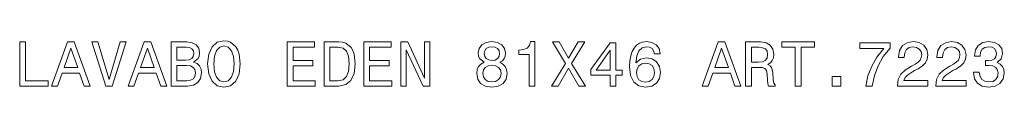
# Model space of a CAD drawing. Extents: x 30 to 413, y 35 to 278.
# Tile 2 of 3: x 301.37 to 379.47, y 112.83 to 116.53. Entities that reach past the tile are written whole.
import ezdxf

# ---------------------------------------------------------------- set-up
doc = ezdxf.new("R2010")
doc.units = 0

msp = doc.modelspace()

# ---------------------------------------------------------------- linework, layer by layer
at = {"color": 7, "lineweight": 13}
for points in [[(301.374, 112.931), (303.623, 112.931), (303.623, 113.355), (301.838, 113.355), (301.838, 116.431), (301.374, 116.431)], [(303.9, 112.931), (304.364, 112.931), (304.733, 113.96), (306.13, 113.96), (306.498, 112.931), (306.972, 112.931), (305.691, 116.436), (305.176, 116.436)], [(309.347, 116.436), (308.47, 113.455), (307.567, 116.436), (307.088, 116.436), (308.217, 112.931), (308.722, 112.931), (309.826, 116.436)], [(309.972, 112.931), (310.436, 112.931), (310.805, 113.96), (312.202, 113.96), (312.57, 112.931), (313.044, 112.931), (311.763, 116.436), (311.248, 116.436)], [(315.172, 114.822), (315.525, 115.115), (315.616, 115.311), (315.646, 115.553), (315.581, 115.932), (315.384, 116.204), (315.066, 116.37), (314.622, 116.431), (313.377, 116.431), (313.377, 112.931), (314.693, 112.931), (315.162, 113.002), (315.51, 113.208), (315.727, 113.536), (315.802, 113.98), (315.757, 114.277), (315.636, 114.525), (315.439, 114.706)], [(316.282, 114.681), (316.372, 113.894), (316.635, 113.314), (317.043, 112.956), (317.578, 112.835), (318.107, 112.956), (318.521, 113.314), (318.778, 113.894), (318.874, 114.681), (318.778, 115.463), (318.667, 115.78), (318.521, 116.043), (318.107, 116.401), (317.855, 116.491), (317.578, 116.527), (317.038, 116.401), (316.63, 116.048), (316.372, 115.468)], [(322.591, 112.931), (324.81, 112.931), (324.81, 113.355), (323.055, 113.355), (323.055, 114.54), (324.618, 114.54), (324.618, 114.958), (323.055, 114.958), (323.055, 116.007), (324.769, 116.007), (324.769, 116.431), (322.591, 116.431)], [(326.681, 116.431), (325.516, 116.431), (325.516, 112.931), (326.681, 112.931), (327.23, 113.042), (327.639, 113.38), (327.891, 113.929), (327.982, 114.681), (327.901, 115.448), (327.8, 115.75), (327.659, 115.992), (327.251, 116.32), (326.983, 116.401)], [(328.663, 112.931), (330.882, 112.931), (330.882, 113.355), (329.127, 113.355), (329.127, 114.54), (330.69, 114.54), (330.69, 114.958), (329.127, 114.958), (329.127, 116.007), (330.841, 116.007), (330.841, 116.431), (328.663, 116.431)], [(331.608, 112.931), (332.026, 112.931), (332.026, 115.801), (333.368, 112.931), (333.908, 112.931), (333.908, 116.431), (333.484, 116.431), (333.484, 113.561), (332.158, 116.431), (331.608, 116.431)], [(338.204, 114.817), (337.947, 114.676), (337.771, 114.479), (337.66, 114.232), (337.624, 113.935), (337.705, 113.486), (337.937, 113.138), (338.315, 112.916), (338.83, 112.83), (339.339, 112.916), (339.717, 113.138), (339.949, 113.486), (340.035, 113.935), (339.995, 114.232), (339.889, 114.479), (339.707, 114.676), (339.455, 114.817), (339.657, 114.938), (339.798, 115.105), (339.884, 115.306), (339.914, 115.553), (339.833, 115.911), (339.622, 116.199), (339.279, 116.386), (338.83, 116.456), (338.376, 116.386), (338.033, 116.199), (337.816, 115.911), (337.74, 115.553), (337.766, 115.306), (337.851, 115.105)], [(341.775, 112.931), (342.234, 112.931), (342.234, 116.456), (341.891, 116.456), (341.8, 116.149), (341.619, 115.942), (341.341, 115.821), (340.958, 115.78), (340.958, 115.422), (341.775, 115.422)], [(343.565, 112.931), (344.095, 112.931), (344.897, 114.348), (345.714, 112.931), (346.248, 112.931), (345.154, 114.731), (346.193, 116.436), (345.684, 116.436), (344.912, 115.14), (344.155, 116.436), (343.626, 116.436), (344.66, 114.726)], [(352.184, 115.488), (352.088, 115.896), (351.867, 116.199), (351.524, 116.391), (351.08, 116.456), (350.782, 116.421), (350.525, 116.325), (350.298, 116.169), (350.106, 115.947), (349.955, 115.669), (349.844, 115.332), (349.774, 114.933), (349.753, 114.484), (349.834, 113.768), (350.081, 113.249), (350.48, 112.936), (351.024, 112.83), (351.514, 112.921), (351.887, 113.158), (352.129, 113.531), (352.215, 114.005), (352.129, 114.484), (351.897, 114.852), (351.539, 115.084), (351.095, 115.165), (350.616, 115.064), (350.258, 114.777), (350.333, 115.332), (350.495, 115.73), (350.742, 115.967), (351.085, 116.048), (351.337, 116.007), (351.529, 115.901), (351.655, 115.725), (351.72, 115.488)], [(355.513, 112.931), (355.977, 112.931), (356.345, 113.96), (357.742, 113.96), (358.11, 112.931), (358.584, 112.931), (357.303, 116.436), (356.789, 116.436)], [(358.957, 112.931), (359.426, 112.931), (359.426, 114.409), (359.905, 114.409), (360.258, 114.393), (360.48, 114.323), (360.601, 114.156), (360.652, 113.859), (360.677, 113.405), (360.707, 113.107), (360.768, 112.931), (361.297, 112.931), (361.297, 113.027), (361.181, 113.168), (361.141, 113.43), (361.106, 113.995), (361.02, 114.414), (360.904, 114.545), (360.722, 114.641), (360.924, 114.767), (361.065, 114.943), (361.156, 115.165), (361.186, 115.432), (361.116, 115.856), (360.914, 116.174), (360.581, 116.365), (360.127, 116.431), (358.957, 116.431)], [(362.886, 112.931), (363.35, 112.931), (363.35, 116.007), (364.409, 116.007), (364.409, 116.431), (361.822, 116.431), (361.822, 116.007), (362.886, 116.007)], [(370.995, 112.931), (373.401, 112.931), (373.401, 113.365), (371.5, 113.365), (371.606, 113.602), (371.787, 113.798), (372.347, 114.156), (372.645, 114.308), (372.977, 114.525), (373.215, 114.777), (373.351, 115.074), (373.401, 115.412), (373.315, 115.836), (373.078, 116.169), (372.715, 116.381), (372.246, 116.456), (371.762, 116.37), (371.394, 116.133), (371.157, 115.755), (371.076, 115.256), (371.076, 115.185), (371.535, 115.185), (371.535, 115.226), (371.581, 115.569), (371.717, 115.821), (371.934, 115.982), (372.221, 116.038), (372.514, 115.987), (372.73, 115.861), (372.872, 115.664), (372.922, 115.417), (372.887, 115.185), (372.791, 114.989), (372.63, 114.817), (372.408, 114.666), (372.11, 114.504), (371.616, 114.192), (371.268, 113.859), (371.061, 113.455), (370.995, 112.946)], [(374.032, 112.931), (376.437, 112.931), (376.437, 113.365), (374.536, 113.365), (374.642, 113.602), (374.823, 113.798), (375.383, 114.156), (375.681, 114.308), (376.014, 114.525), (376.251, 114.777), (376.387, 115.074), (376.437, 115.412), (376.351, 115.836), (376.114, 116.169), (375.751, 116.381), (375.282, 116.456), (374.798, 116.37), (374.43, 116.133), (374.193, 115.755), (374.112, 115.256), (374.112, 115.185), (374.571, 115.185), (374.571, 115.226), (374.617, 115.569), (374.753, 115.821), (374.97, 115.982), (375.257, 116.038), (375.55, 115.987), (375.766, 115.861), (375.908, 115.664), (375.958, 115.417), (375.923, 115.185), (375.827, 114.989), (375.666, 114.817), (375.444, 114.666), (375.146, 114.504), (374.652, 114.192), (374.304, 113.859), (374.097, 113.455), (374.032, 112.946)], [(377.027, 114.03), (377.027, 113.995), (377.108, 113.511), (377.345, 113.148), (377.718, 112.916), (378.212, 112.83), (378.737, 112.916), (379.13, 113.138), (379.382, 113.491), (379.473, 113.945), (379.433, 114.242), (379.322, 114.484), (379.14, 114.671), (378.898, 114.807), (379.226, 115.079), (379.342, 115.513), (379.266, 115.906), (379.05, 116.204), (378.697, 116.391), (378.212, 116.456), (377.758, 116.375), (377.41, 116.154), (377.184, 115.801), (377.108, 115.332), (377.108, 115.296), (377.557, 115.296), (377.597, 115.619), (377.728, 115.851), (377.94, 115.992), (378.238, 116.043), (378.5, 116.002), (378.691, 115.896), (378.807, 115.725), (378.853, 115.493), (378.807, 115.246), (378.686, 115.079), (378.475, 114.978), (378.187, 114.948), (377.99, 114.953), (377.99, 114.555), (378.238, 114.565), (378.555, 114.52), (378.792, 114.399), (378.934, 114.202), (378.984, 113.945), (378.928, 113.652), (378.782, 113.435), (378.55, 113.299), (378.243, 113.254), (377.925, 113.304), (377.693, 113.455), (377.547, 113.698), (377.491, 114.03)], [(304.894, 114.388), (305.434, 115.932), (305.973, 114.388)], [(310.966, 114.388), (311.506, 115.932), (312.045, 114.388)], [(314.526, 114.978), (313.841, 114.978), (313.841, 116.012), (314.567, 116.012), (314.839, 115.982), (315.031, 115.891), (315.147, 115.735), (315.187, 115.503), (315.142, 115.271), (315.021, 115.11), (314.814, 115.009)], [(316.766, 114.681), (316.821, 115.291), (316.988, 115.74), (317.245, 116.012), (317.578, 116.108), (317.905, 116.012), (318.163, 115.735), (318.329, 115.286), (318.39, 114.681), (318.329, 114.071), (318.163, 113.622), (317.905, 113.35), (317.578, 113.259), (317.245, 113.35), (316.988, 113.622), (316.821, 114.066)], [(326.645, 116.012), (327.029, 115.937), (327.291, 115.705), (327.447, 115.291), (327.498, 114.681), (327.442, 114.091), (327.286, 113.677), (327.019, 113.43), (326.645, 113.35), (325.985, 113.35), (325.985, 116.012)], [(338.22, 115.513), (338.26, 115.735), (338.381, 115.906), (338.573, 116.012), (338.83, 116.053), (339.082, 116.012), (339.274, 115.906), (339.395, 115.735), (339.44, 115.513), (339.395, 115.286), (339.274, 115.11), (339.082, 114.994), (338.83, 114.958), (338.573, 114.999), (338.381, 115.11), (338.26, 115.286)], [(348.215, 112.931), (348.669, 112.931), (348.669, 113.798), (349.168, 113.798), (349.168, 114.202), (348.669, 114.202), (348.669, 116.355), (348.21, 116.355), (346.677, 114.242), (346.677, 113.798), (348.215, 113.798)], [(347.101, 114.202), (348.215, 115.77), (348.215, 114.202)], [(356.506, 114.388), (357.046, 115.932), (357.586, 114.388)], [(359.996, 116.002), (360.304, 115.972), (360.521, 115.876), (360.657, 115.7), (360.702, 115.422), (360.652, 115.13), (360.516, 114.953), (360.284, 114.862), (359.966, 114.837), (359.426, 114.837), (359.426, 116.002)], [(368.489, 112.931), (368.998, 112.931), (369.165, 113.763), (369.457, 114.54), (369.871, 115.261), (370.41, 115.937), (370.41, 116.355), (368.01, 116.355), (368.01, 115.896), (369.926, 115.896), (369.372, 115.216), (368.953, 114.504), (368.66, 113.748)], [(314.637, 113.35), (313.841, 113.35), (313.841, 114.555), (314.592, 114.555), (314.91, 114.52), (315.137, 114.414), (315.273, 114.232), (315.318, 113.97), (315.273, 113.692), (315.147, 113.501), (314.935, 113.385)], [(338.109, 113.945), (338.154, 114.212), (338.3, 114.414), (338.527, 114.545), (338.83, 114.59), (339.127, 114.545), (339.354, 114.414), (339.501, 114.212), (339.551, 113.945), (339.501, 113.657), (339.354, 113.44), (339.127, 113.299), (338.83, 113.254), (338.527, 113.299), (338.3, 113.44), (338.154, 113.657)], [(351.725, 114), (351.67, 113.682), (351.529, 113.44), (351.302, 113.279), (351.019, 113.228), (350.722, 113.279), (350.495, 113.435), (350.349, 113.677), (350.303, 113.995), (350.354, 114.308), (350.495, 114.545), (350.727, 114.696), (351.039, 114.752), (351.312, 114.696), (351.529, 114.55), (351.67, 114.313)], [(365.806, 112.931), (366.502, 112.931), (366.502, 113.682), (365.806, 113.682)]]:
    msp.add_lwpolyline(points, close=True, dxfattribs=at)

doc.saveas('drawing.dxf')
